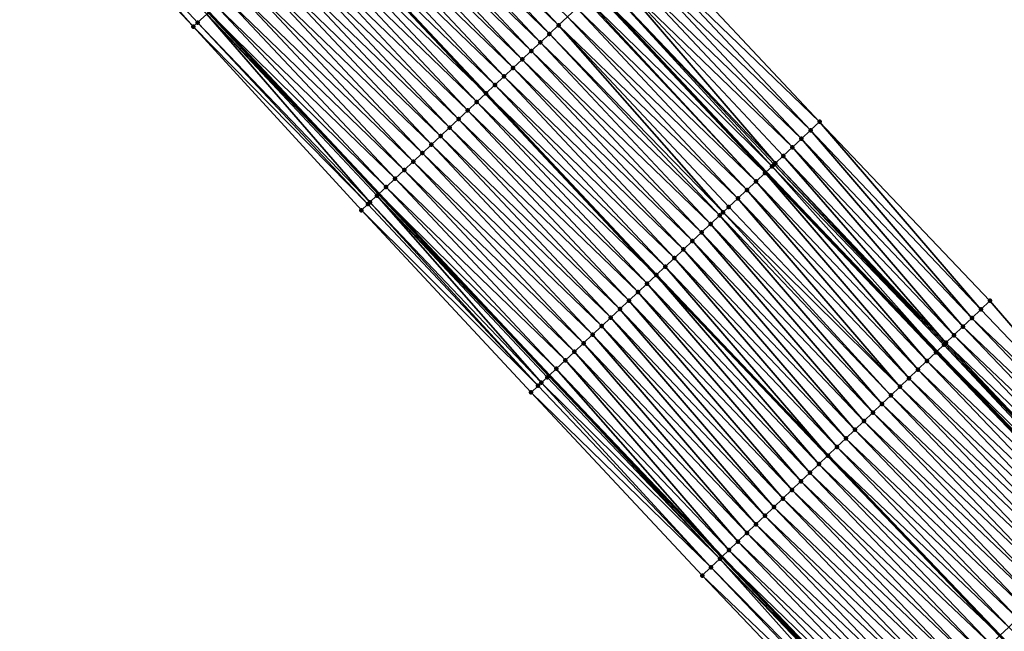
# Model space of a CAD drawing. Header units: feet. Extents: x 2010743 to 2022806, y 818705 to 837694.
# Tile 61 of 256: x 2014938 to 2015017, y 820810 to 820859. Entities that reach past the tile are written whole.
import ezdxf

# ---------------------------------------------------------------- set-up
doc = ezdxf.new("R2010")
doc.units = ezdxf.units.FT
doc.header["$MEASUREMENT"] = 0
for name, color, linetype, lineweight in [('EP_Travel Lane', 172, 'Continuous', 53), ('Road Shots', 141, 'Continuous', 100), ('STRIPING', 60, 'Continuous', 53)]:
    doc.layers.add(name, color=color, linetype=linetype, lineweight=lineweight)
doc.layers.add('I-77-MM17-21_NB-Surface-Border', color=7, linetype='Continuous')
doc.layers.add('I-77-MM17-21_NB-Surface-TIN', color=7, linetype='Continuous')

msp = doc.modelspace()

# ---------------------------------------------------------------- linework, layer by layer
at = {"layer": 'EP_Travel Lane'}
for points in [[(2014898.583, 820918.705, 260.161), (2014912.112, 820903.978, 259.91), (2014925.634, 820889.241, 259.68), (2014939.152, 820874.503, 259.493), (2014952.816, 820859.711, 259.332), (2014966.495, 820845.122, 259.207), (2014980.174, 820830.532, 259.033), (2014994.043, 820815.953, 258.855), (2015007.851, 820801.485, 258.673), (2015021.736, 820786.988, 258.443), (2015035.622, 820772.596, 258.228), (2015049.507, 820758.204, 257.986), (2015063.538, 820743.822, 257.746), (2015077.521, 820729.524, 257.542), (2015091.616, 820715.201, 257.284)], [(2014943.27, 820905.457, 259.005), (2014956.749, 820890.683, 258.839), (2014970.222, 820876.039, 258.656), (2014983.9, 820861.448, 258.5), (2014997.579, 820846.859, 258.272), (2015011.328, 820832.459, 258.106), (2015025.164, 820818.02, 257.927), (2015038.988, 820803.644, 257.714), (2015052.9, 820789.277, 257.483), (2015066.812, 820774.911, 257.256), (2015080.701, 820760.619, 257.024), (2015094.644, 820746.282, 256.816)]]:
    msp.add_polyline3d(points, dxfattribs=at)
at = {"layer": 'I-77-MM17-21_NB-Surface-Border', "color": 3, "linetype": 'Continuous', "lineweight": -3}
for points in [[(2015091.225, 820714.813, 257.296), (2015076.86, 820728.877, 257.549), (2015062.319, 820742.63, 257.748), (2015048.113, 820756.858, 257.997), (2015033.873, 820770.909, 258.266), (2015020.191, 820785.498, 258.48), (2015006.257, 820799.964, 258.703), (2014992.478, 820814.458, 258.894), (2014978.722, 820829.17, 259.075), (2014965.091, 820843.804, 259.259), (2014951.586, 820858.557, 259.391), (2014937.78, 820873.24, 259.578), (2014924.643, 820888.329, 259.749), (2014911.372, 820903.297, 259.958), (2014897.887, 820918.065, 260.204)], [(2014946.068, 820908.031, 258.826), (2014960.337, 820893.983, 258.615), (2014974.544, 820880.094, 258.398), (2014988.223, 820865.504, 258.248), (2015001.902, 820850.914, 258.058), (2015015.589, 820836.53, 257.858), (2015028.673, 820821.372, 257.668), (2015042.449, 820806.988, 257.422), (2015056.335, 820792.596, 257.225), (2015070.221, 820778.203, 257.041), (2015083.402, 820763.262, 256.888), (2015096.67, 820748.264, 256.7)]]:
    msp.add_polyline3d(points, dxfattribs=at)
at = {"layer": 'I-77-MM17-21_NB-Surface-TIN', "color": 128, "linetype": 'Continuous', "lineweight": -3}
for points in [[(2014951.586, 820858.557, 259.391), (2014938.254, 820873.677, 259.552), (2014937.78, 820873.24, 259.578)], [(2014951.586, 820858.557, 259.391), (2014951.935, 820858.885, 259.375), (2014938.254, 820873.677, 259.552)], [(2014951.935, 820858.885, 259.375), (2014952.664, 820859.569, 259.337), (2014938.254, 820873.677, 259.552)], [(2014980.93, 820858.662, 258.618), (2014967.251, 820873.252, 258.781), (2014966.522, 820872.568, 258.813)], [(2014980.93, 820858.662, 258.618), (2014981.659, 820859.346, 258.587), (2014967.251, 820873.252, 258.781)], [(2014980.201, 820857.978, 258.65), (2014966.522, 820872.568, 258.813), (2014965.792, 820871.883, 258.845)], [(2014980.201, 820857.978, 258.65), (2014980.93, 820858.662, 258.618), (2014966.522, 820872.568, 258.813)], [(2014979.471, 820857.294, 258.68), (2014965.792, 820871.883, 258.845), (2014965.063, 820871.199, 258.873)], [(2014979.471, 820857.294, 258.68), (2014980.201, 820857.978, 258.65), (2014965.792, 820871.883, 258.845)], [(2014978.012, 820855.925, 258.733), (2014964.334, 820870.515, 258.9), (2014963.604, 820869.831, 258.927)], [(2014978.742, 820856.609, 258.707), (2014965.063, 820871.199, 258.873), (2014964.334, 820870.515, 258.9)], [(2014978.012, 820855.925, 258.733), (2014978.742, 820856.609, 258.707), (2014964.334, 820870.515, 258.9)], [(2014978.742, 820856.609, 258.707), (2014979.471, 820857.294, 258.68), (2014965.063, 820871.199, 258.873)], [(2014977.283, 820855.241, 258.761), (2014963.604, 820869.831, 258.927), (2014962.875, 820869.147, 258.954)], [(2014977.283, 820855.241, 258.761), (2014978.012, 820855.925, 258.733), (2014963.604, 820869.831, 258.927)], [(2014976.554, 820854.557, 258.787), (2014962.875, 820869.147, 258.954), (2014962.146, 820868.463, 258.982)], [(2014976.554, 820854.557, 258.787), (2014977.283, 820855.241, 258.761), (2014962.875, 820869.147, 258.954)], [(2014975.824, 820853.873, 258.81), (2014962.146, 820868.463, 258.982), (2014961.416, 820867.779, 259.012)], [(2014975.824, 820853.873, 258.81), (2014976.554, 820854.557, 258.787), (2014962.146, 820868.463, 258.982)], [(2014960.687, 820867.094, 259.044), (2014975.095, 820853.189, 258.844), (2014961.416, 820867.779, 259.012)], [(2014975.824, 820853.873, 258.81), (2014961.416, 820867.779, 259.012), (2014975.095, 820853.189, 258.844)], [(2014974.366, 820852.505, 258.88), (2014960.687, 820867.094, 259.044), (2014959.958, 820866.41, 259.07)], [(2014974.366, 820852.505, 258.88), (2014975.095, 820853.189, 258.844), (2014960.687, 820867.094, 259.044)], [(2014973.636, 820851.82, 258.909), (2014959.958, 820866.41, 259.07), (2014959.228, 820865.726, 259.096)], [(2014973.636, 820851.82, 258.909), (2014974.366, 820852.505, 258.88), (2014959.958, 820866.41, 259.07)], [(2014972.178, 820850.452, 258.963), (2014958.499, 820865.042, 259.124), (2014957.77, 820864.358, 259.152)], [(2014972.907, 820851.136, 258.934), (2014959.228, 820865.726, 259.096), (2014958.499, 820865.042, 259.124)], [(2014972.178, 820850.452, 258.963), (2014972.907, 820851.136, 258.934), (2014958.499, 820865.042, 259.124)], [(2014972.907, 820851.136, 258.934), (2014973.636, 820851.82, 258.909), (2014959.228, 820865.726, 259.096)], [(2015001.902, 820850.914, 258.058), (2014988.223, 820865.504, 258.248), (2014987.494, 820864.82, 258.289)], [(2014971.448, 820849.768, 258.99), (2014957.77, 820864.358, 259.152), (2014957.04, 820863.674, 259.177)], [(2014971.448, 820849.768, 258.99), (2014972.178, 820850.452, 258.963), (2014957.77, 820864.358, 259.152)], [(2015001.172, 820850.23, 258.104), (2014987.494, 820864.82, 258.289), (2014986.764, 820864.135, 258.332)], [(2015001.172, 820850.23, 258.104), (2015001.902, 820850.914, 258.058), (2014987.494, 820864.82, 258.289)], [(2014970.719, 820849.084, 259.016), (2014957.04, 820863.674, 259.177), (2014956.311, 820862.99, 259.204)], [(2014970.719, 820849.084, 259.016), (2014971.448, 820849.768, 258.99), (2014957.04, 820863.674, 259.177)], [(2014999.714, 820848.862, 258.199), (2014986.035, 820863.451, 258.384), (2014985.306, 820862.767, 258.412)], [(2015000.443, 820849.546, 258.148), (2014986.764, 820864.135, 258.332), (2014986.035, 820863.451, 258.384)], [(2014999.714, 820848.862, 258.199), (2015000.443, 820849.546, 258.148), (2014986.035, 820863.451, 258.384)], [(2015000.443, 820849.546, 258.148), (2015001.172, 820850.23, 258.104), (2014986.764, 820864.135, 258.332)], [(2014969.99, 820848.4, 259.043), (2014956.311, 820862.99, 259.204), (2014955.581, 820862.305, 259.231)], [(2014969.99, 820848.4, 259.043), (2014970.719, 820849.084, 259.016), (2014956.311, 820862.99, 259.204)], [(2014998.348, 820847.58, 258.272), (2014985.306, 820862.767, 258.412), (2014984.577, 820862.083, 258.467)], [(2014998.348, 820847.58, 258.272), (2014998.984, 820848.177, 258.23), (2014985.306, 820862.767, 258.412)], [(2014998.984, 820848.177, 258.23), (2014999.714, 820848.862, 258.199), (2014985.306, 820862.767, 258.412)], [(2014969.26, 820847.716, 259.07), (2014955.581, 820862.305, 259.231), (2014954.852, 820861.621, 259.254)], [(2014969.26, 820847.716, 259.07), (2014969.99, 820848.4, 259.043), (2014955.581, 820862.305, 259.231)], [(2014998.083, 820847.332, 258.274), (2014984.577, 820862.083, 258.467), (2014983.9, 820861.448, 258.5)], [(2014998.083, 820847.332, 258.274), (2014998.255, 820847.493, 258.275), (2014984.577, 820862.083, 258.467)], [(2014998.255, 820847.493, 258.275), (2014998.348, 820847.58, 258.272), (2014984.577, 820862.083, 258.467)], [(2014968.531, 820847.031, 259.098), (2014954.852, 820861.621, 259.254), (2014954.123, 820860.937, 259.289)], [(2014968.531, 820847.031, 259.098), (2014969.26, 820847.716, 259.07), (2014954.852, 820861.621, 259.254)], [(2014997.526, 820846.809, 258.272), (2014983.847, 820861.399, 258.503), (2014983.213, 820860.804, 258.532)], [(2014983.847, 820861.399, 258.503), (2014997.579, 820846.859, 258.272), (2014983.9, 820861.448, 258.5)], [(2014997.526, 820846.809, 258.272), (2014997.579, 820846.859, 258.272), (2014983.847, 820861.399, 258.503)], [(2014998.083, 820847.332, 258.274), (2014983.9, 820861.448, 258.5), (2014997.579, 820846.859, 258.272)], [(2014967.072, 820845.663, 259.186), (2014953.393, 820860.253, 259.314), (2014952.816, 820859.711, 259.332)], [(2014967.802, 820846.347, 259.142), (2014954.123, 820860.937, 259.289), (2014953.393, 820860.253, 259.314)], [(2014967.072, 820845.663, 259.186), (2014967.802, 820846.347, 259.142), (2014953.393, 820860.253, 259.314)], [(2014967.802, 820846.347, 259.142), (2014968.531, 820847.031, 259.098), (2014954.123, 820860.937, 259.289)], [(2014996.796, 820846.125, 258.312), (2014983.118, 820860.714, 258.536), (2014982.389, 820860.03, 258.559)], [(2014996.796, 820846.125, 258.312), (2014983.213, 820860.804, 258.532), (2014983.118, 820860.714, 258.536)], [(2014996.796, 820846.125, 258.312), (2014997.526, 820846.809, 258.272), (2014983.213, 820860.804, 258.532)], [(2014965.779, 820844.45, 259.245), (2014952.664, 820859.569, 259.337), (2014951.935, 820858.885, 259.375)], [(2014952.664, 820859.569, 259.337), (2014966.495, 820845.122, 259.207), (2014952.816, 820859.711, 259.332)], [(2014966.343, 820844.979, 259.212), (2014966.495, 820845.122, 259.207), (2014952.664, 820859.569, 259.337)], [(2014965.779, 820844.45, 259.245), (2014966.343, 820844.979, 259.212), (2014952.664, 820859.569, 259.337)], [(2014967.072, 820845.663, 259.186), (2014952.816, 820859.711, 259.332), (2014966.495, 820845.122, 259.207)], [(2014996.067, 820845.441, 258.333), (2014982.389, 820860.03, 258.559), (2014981.659, 820859.346, 258.587)], [(2014996.067, 820845.441, 258.333), (2014996.796, 820846.125, 258.312), (2014982.389, 820860.03, 258.559)], [(2014965.614, 820844.295, 259.244), (2014951.935, 820858.885, 259.375), (2014951.586, 820858.557, 259.391)], [(2014965.614, 820844.295, 259.244), (2014965.779, 820844.45, 259.245), (2014951.935, 820858.885, 259.375)], [(2014994.15, 820843.643, 258.437), (2014980.93, 820858.662, 258.618), (2014980.201, 820857.978, 258.65)], [(2014995.338, 820844.757, 258.37), (2014981.659, 820859.346, 258.587), (2014980.93, 820858.662, 258.618)], [(2014994.15, 820843.643, 258.437), (2014994.608, 820844.072, 258.406), (2014980.93, 820858.662, 258.618)], [(2014994.608, 820844.072, 258.406), (2014995.338, 820844.757, 258.37), (2014980.93, 820858.662, 258.618)], [(2014995.338, 820844.757, 258.37), (2014996.067, 820845.441, 258.333), (2014981.659, 820859.346, 258.587)], [(2014965.091, 820843.804, 259.259), (2014965.614, 820844.295, 259.244), (2014951.586, 820858.557, 259.391)], [(2014993.879, 820843.388, 258.46), (2014980.201, 820857.978, 258.65), (2014979.471, 820857.294, 258.68)], [(2014993.879, 820843.388, 258.46), (2014994.15, 820843.643, 258.437), (2014980.201, 820857.978, 258.65)], [(2014993.15, 820842.704, 258.493), (2014979.471, 820857.294, 258.68), (2014978.742, 820856.609, 258.707)], [(2014993.15, 820842.704, 258.493), (2014993.879, 820843.388, 258.46), (2014979.471, 820857.294, 258.68)], [(2014992.421, 820842.02, 258.52), (2014978.742, 820856.609, 258.707), (2014978.012, 820855.925, 258.733)], [(2014992.421, 820842.02, 258.52), (2014993.15, 820842.704, 258.493), (2014978.742, 820856.609, 258.707)], [(2014991.691, 820841.336, 258.549), (2014978.012, 820855.925, 258.733), (2014977.283, 820855.241, 258.761)], [(2014991.691, 820841.336, 258.549), (2014992.421, 820842.02, 258.52), (2014978.012, 820855.925, 258.733)], [(2014990.962, 820840.652, 258.577), (2014977.283, 820855.241, 258.761), (2014976.554, 820854.557, 258.787)], [(2014990.962, 820840.652, 258.577), (2014991.691, 820841.336, 258.549), (2014977.283, 820855.241, 258.761)], [(2014990.233, 820839.967, 258.605), (2014976.554, 820854.557, 258.787), (2014975.824, 820853.873, 258.81)], [(2014990.233, 820839.967, 258.605), (2014990.962, 820840.652, 258.577), (2014976.554, 820854.557, 258.787)], [(2014974.366, 820852.505, 258.88), (2014988.774, 820838.599, 258.663), (2014975.095, 820853.189, 258.844)], [(2014989.503, 820839.283, 258.633), (2014975.824, 820853.873, 258.81), (2014975.095, 820853.189, 258.844)], [(2014989.503, 820839.283, 258.633), (2014975.095, 820853.189, 258.844), (2014988.774, 820838.599, 258.663)], [(2014989.503, 820839.283, 258.633), (2014990.233, 820839.967, 258.605), (2014975.824, 820853.873, 258.81)], [(2014988.045, 820837.915, 258.698), (2014974.366, 820852.505, 258.88), (2014973.636, 820851.82, 258.909)], [(2014988.045, 820837.915, 258.698), (2014988.774, 820838.599, 258.663), (2014974.366, 820852.505, 258.88)], [(2014987.315, 820837.231, 258.727), (2014973.636, 820851.82, 258.909), (2014972.907, 820851.136, 258.934)], [(2014987.315, 820837.231, 258.727), (2014988.045, 820837.915, 258.698), (2014973.636, 820851.82, 258.909)], [(2014986.586, 820836.547, 258.754), (2014972.907, 820851.136, 258.934), (2014972.178, 820850.452, 258.963)], [(2014986.586, 820836.547, 258.754), (2014987.315, 820837.231, 258.727), (2014972.907, 820851.136, 258.934)], [(2015014.866, 820835.839, 257.905), (2015001.902, 820850.914, 258.058), (2015001.172, 820850.23, 258.104)], [(2015014.866, 820835.839, 257.905), (2015015.589, 820836.53, 257.858), (2015001.902, 820850.914, 258.058)], [(2014985.857, 820835.862, 258.785), (2014972.178, 820850.452, 258.963), (2014971.448, 820849.768, 258.99)], [(2014985.857, 820835.862, 258.785), (2014986.586, 820836.547, 258.754), (2014972.178, 820850.452, 258.963)], [(2015014.142, 820835.148, 257.955), (2015001.172, 820850.23, 258.104), (2015000.443, 820849.546, 258.148)], [(2015014.142, 820835.148, 257.955), (2015014.866, 820835.839, 257.905), (2015001.172, 820850.23, 258.104)], [(2014985.127, 820835.178, 258.813), (2014971.448, 820849.768, 258.99), (2014970.719, 820849.084, 259.016)], [(2014985.127, 820835.178, 258.813), (2014985.857, 820835.862, 258.785), (2014971.448, 820849.768, 258.99)], [(2015013.419, 820834.457, 258.005), (2015000.443, 820849.546, 258.148), (2014999.714, 820848.862, 258.199)], [(2015013.419, 820834.457, 258.005), (2015014.142, 820835.148, 257.955), (2015000.443, 820849.546, 258.148)], [(2014983.668, 820833.81, 258.87), (2014969.99, 820848.4, 259.043), (2014969.26, 820847.716, 259.07)], [(2014984.398, 820834.494, 258.841), (2014970.719, 820849.084, 259.016), (2014969.99, 820848.4, 259.043)], [(2014983.668, 820833.81, 258.87), (2014984.398, 820834.494, 258.841), (2014969.99, 820848.4, 259.043)], [(2014984.398, 820834.494, 258.841), (2014985.127, 820835.178, 258.813), (2014970.719, 820849.084, 259.016)], [(2015012.696, 820833.767, 258.043), (2014999.714, 820848.862, 258.199), (2014998.984, 820848.177, 258.23)], [(2015012.696, 820833.767, 258.043), (2015013.419, 820834.457, 258.005), (2014999.714, 820848.862, 258.199)], [(2014982.939, 820833.126, 258.898), (2014969.26, 820847.716, 259.07), (2014968.531, 820847.031, 259.098)], [(2014982.939, 820833.126, 258.898), (2014983.668, 820833.81, 258.87), (2014969.26, 820847.716, 259.07)], [(2015011.973, 820833.076, 258.097), (2014998.348, 820847.58, 258.272), (2014998.255, 820847.493, 258.275)], [(2015012.055, 820833.154, 258.096), (2014998.984, 820848.177, 258.23), (2014998.348, 820847.58, 258.272)], [(2015011.973, 820833.076, 258.097), (2015012.055, 820833.154, 258.096), (2014998.348, 820847.58, 258.272)], [(2015012.055, 820833.154, 258.096), (2015012.696, 820833.767, 258.043), (2014998.984, 820848.177, 258.23)], [(2014982.21, 820832.442, 258.927), (2014968.531, 820847.031, 259.098), (2014967.802, 820846.347, 259.142)], [(2014982.21, 820832.442, 258.927), (2014982.939, 820833.126, 258.898), (2014968.531, 820847.031, 259.098)], [(2015010.527, 820831.695, 258.144), (2014997.526, 820846.809, 258.272), (2014996.796, 820846.125, 258.312)], [(2015011.25, 820832.385, 258.108), (2014997.579, 820846.859, 258.272), (2014997.526, 820846.809, 258.272)], [(2015010.527, 820831.695, 258.144), (2015011.25, 820832.385, 258.108), (2014997.526, 820846.809, 258.272)], [(2014998.083, 820847.332, 258.274), (2014997.579, 820846.859, 258.272), (2015011.328, 820832.459, 258.106)], [(2015011.25, 820832.385, 258.108), (2015011.328, 820832.459, 258.106), (2014997.579, 820846.859, 258.272)], [(2015011.894, 820833.001, 258.096), (2014998.255, 820847.493, 258.275), (2014998.083, 820847.332, 258.274)], [(2015011.894, 820833.001, 258.096), (2014998.083, 820847.332, 258.274), (2015011.328, 820832.459, 258.106)], [(2015011.894, 820833.001, 258.096), (2015011.973, 820833.076, 258.097), (2014998.255, 820847.493, 258.275)], [(2014981.481, 820831.758, 258.967), (2014967.802, 820846.347, 259.142), (2014967.072, 820845.663, 259.186)], [(2014981.481, 820831.758, 258.967), (2014982.21, 820832.442, 258.927), (2014967.802, 820846.347, 259.142)], [(2015009.804, 820831.004, 258.171), (2014996.796, 820846.125, 258.312), (2014996.067, 820845.441, 258.333)], [(2015009.804, 820831.004, 258.171), (2015010.527, 820831.695, 258.144), (2014996.796, 820846.125, 258.312)], [(2014980.751, 820831.073, 259.005), (2014967.072, 820845.663, 259.186), (2014966.495, 820845.122, 259.207)], [(2014980.751, 820831.073, 259.005), (2014981.481, 820831.758, 258.967), (2014967.072, 820845.663, 259.186)], [(2015009.08, 820830.313, 258.2), (2014996.067, 820845.441, 258.333), (2014995.338, 820844.757, 258.37)], [(2015009.08, 820830.313, 258.2), (2015009.804, 820831.004, 258.171), (2014996.067, 820845.441, 258.333)], [(2014979.292, 820829.705, 259.053), (2014965.779, 820844.45, 259.245), (2014965.614, 820844.295, 259.244)], [(2014979.549, 820829.946, 259.053), (2014966.343, 820844.979, 259.212), (2014965.779, 820844.45, 259.245)], [(2014979.292, 820829.705, 259.053), (2014979.549, 820829.946, 259.053), (2014965.779, 820844.45, 259.245)], [(2014966.343, 820844.979, 259.212), (2014980.174, 820830.532, 259.033), (2014966.495, 820845.122, 259.207)], [(2014980.022, 820830.389, 259.041), (2014980.174, 820830.532, 259.033), (2014966.343, 820844.979, 259.212)], [(2014979.549, 820829.946, 259.053), (2014980.022, 820830.389, 259.041), (2014966.343, 820844.979, 259.212)], [(2014980.751, 820831.073, 259.005), (2014966.495, 820845.122, 259.207), (2014980.174, 820830.532, 259.033)], [(2015008.357, 820829.623, 258.232), (2014995.338, 820844.757, 258.37), (2014994.608, 820844.072, 258.406)], [(2015008.357, 820829.623, 258.232), (2015009.08, 820830.313, 258.2), (2014995.338, 820844.757, 258.37)], [(2014979.292, 820829.705, 259.053), (2014965.614, 820844.295, 259.244), (2014965.091, 820843.804, 259.259)], [(2014978.722, 820829.17, 259.075), (2014979.292, 820829.705, 259.053), (2014965.091, 820843.804, 259.259)], [(2015007.634, 820828.932, 258.264), (2014994.15, 820843.643, 258.437), (2014993.879, 820843.388, 258.46)], [(2015008.357, 820829.623, 258.232), (2014994.608, 820844.072, 258.406), (2014994.15, 820843.643, 258.437)], [(2015007.634, 820828.932, 258.264), (2015008.357, 820829.623, 258.232), (2014994.15, 820843.643, 258.437)], [(2015006.911, 820828.241, 258.292), (2014993.879, 820843.388, 258.46), (2014993.15, 820842.704, 258.493)], [(2015006.911, 820828.241, 258.292), (2015007.634, 820828.932, 258.264), (2014993.879, 820843.388, 258.46)], [(2015005.464, 820826.86, 258.35), (2014992.421, 820842.02, 258.52), (2014991.691, 820841.336, 258.549)], [(2015006.188, 820827.551, 258.321), (2014993.15, 820842.704, 258.493), (2014992.421, 820842.02, 258.52)], [(2015005.464, 820826.86, 258.35), (2015006.188, 820827.551, 258.321), (2014992.421, 820842.02, 258.52)], [(2015006.188, 820827.551, 258.321), (2015006.911, 820828.241, 258.292), (2014993.15, 820842.704, 258.493)], [(2015004.741, 820826.17, 258.378), (2014991.691, 820841.336, 258.549), (2014990.962, 820840.652, 258.577)], [(2015004.741, 820826.17, 258.378), (2015005.464, 820826.86, 258.35), (2014991.691, 820841.336, 258.549)], [(2015004.018, 820825.479, 258.404), (2014990.962, 820840.652, 258.577), (2014990.233, 820839.967, 258.605)], [(2015004.018, 820825.479, 258.404), (2015004.741, 820826.17, 258.378), (2014990.962, 820840.652, 258.577)], [(2015003.295, 820824.788, 258.431), (2014990.233, 820839.967, 258.605), (2014989.503, 820839.283, 258.633)], [(2015003.295, 820824.788, 258.431), (2015004.018, 820825.479, 258.404), (2014990.233, 820839.967, 258.605)], [(2014989.503, 820839.283, 258.633), (2014988.774, 820838.599, 258.663), (2015002.571, 820824.098, 258.463)], [(2015003.295, 820824.788, 258.431), (2014989.503, 820839.283, 258.633), (2015002.571, 820824.098, 258.463)], [(2015001.848, 820823.407, 258.501), (2014988.774, 820838.599, 258.663), (2014988.045, 820837.915, 258.698)], [(2015001.848, 820823.407, 258.501), (2015002.571, 820824.098, 258.463), (2014988.774, 820838.599, 258.663)], [(2015001.125, 820822.716, 258.534), (2014988.045, 820837.915, 258.698), (2014987.315, 820837.231, 258.727)], [(2015001.125, 820822.716, 258.534), (2015001.848, 820823.407, 258.501), (2014988.045, 820837.915, 258.698)], [(2014999.679, 820821.335, 258.597), (2014986.586, 820836.547, 258.754), (2014985.857, 820835.862, 258.785)], [(2015000.402, 820822.026, 258.565), (2014987.315, 820837.231, 258.727), (2014986.586, 820836.547, 258.754)], [(2014999.679, 820821.335, 258.597), (2015000.402, 820822.026, 258.565), (2014986.586, 820836.547, 258.754)], [(2015000.402, 820822.026, 258.565), (2015001.125, 820822.716, 258.534), (2014987.315, 820837.231, 258.727)], [(2015028.673, 820821.372, 257.668), (2015015.589, 820836.53, 257.858), (2015014.866, 820835.839, 257.905)], [(2014998.956, 820820.644, 258.629), (2014985.857, 820835.862, 258.785), (2014985.127, 820835.178, 258.813)], [(2014998.956, 820820.644, 258.629), (2014999.679, 820821.335, 258.597), (2014985.857, 820835.862, 258.785)], [(2015028.673, 820821.372, 257.668), (2015014.866, 820835.839, 257.905), (2015014.142, 820835.148, 257.955)], [(2014998.232, 820819.954, 258.66), (2014985.127, 820835.178, 258.813), (2014984.398, 820834.494, 258.841)], [(2014998.232, 820819.954, 258.66), (2014998.956, 820820.644, 258.629), (2014985.127, 820835.178, 258.813)], [(2015027.95, 820820.681, 257.722), (2015014.142, 820835.148, 257.955), (2015013.419, 820834.457, 258.005)], [(2015027.95, 820820.681, 257.722), (2015028.673, 820821.372, 257.668), (2015014.142, 820835.148, 257.955)], [(2014997.509, 820819.263, 258.69), (2014984.398, 820834.494, 258.841), (2014983.668, 820833.81, 258.87)], [(2014997.509, 820819.263, 258.69), (2014998.232, 820819.954, 258.66), (2014984.398, 820834.494, 258.841)], [(2015027.227, 820819.99, 257.779), (2015013.419, 820834.457, 258.005), (2015012.696, 820833.767, 258.043)], [(2015027.227, 820819.99, 257.779), (2015027.95, 820820.681, 257.722), (2015013.419, 820834.457, 258.005)], [(2014996.786, 820818.572, 258.722), (2014983.668, 820833.81, 258.87), (2014982.939, 820833.126, 258.898)], [(2014996.786, 820818.572, 258.722), (2014997.509, 820819.263, 258.69), (2014983.668, 820833.81, 258.87)], [(2015026.504, 820819.299, 257.824), (2015012.696, 820833.767, 258.043), (2015012.055, 820833.154, 258.096)], [(2015026.504, 820819.299, 257.824), (2015027.227, 820819.99, 257.779), (2015012.696, 820833.767, 258.043)], [(2014996.063, 820817.882, 258.752), (2014982.939, 820833.126, 258.898), (2014982.21, 820832.442, 258.927)], [(2014996.063, 820817.882, 258.752), (2014996.786, 820818.572, 258.722), (2014982.939, 820833.126, 258.898)], [(2015025.555, 820818.392, 257.912), (2015011.894, 820833.001, 258.096), (2015011.328, 820832.459, 258.106)], [(2015025.781, 820818.608, 257.896), (2015011.973, 820833.076, 258.097), (2015011.894, 820833.001, 258.096)], [(2015025.555, 820818.392, 257.912), (2015025.781, 820818.608, 257.896), (2015011.894, 820833.001, 258.096)], [(2015025.781, 820818.608, 257.896), (2015012.055, 820833.154, 258.096), (2015011.973, 820833.076, 258.097)], [(2015025.781, 820818.608, 257.896), (2015026.504, 820819.299, 257.824), (2015012.055, 820833.154, 258.096)], [(2014994.617, 820816.5, 258.837), (2014981.481, 820831.758, 258.967), (2014980.751, 820831.073, 259.005)], [(2014995.34, 820817.191, 258.793), (2014982.21, 820832.442, 258.927), (2014981.481, 820831.758, 258.967)], [(2014994.617, 820816.5, 258.837), (2014995.34, 820817.191, 258.793), (2014981.481, 820831.758, 258.967)], [(2014995.34, 820817.191, 258.793), (2014996.063, 820817.882, 258.752), (2014982.21, 820832.442, 258.927)], [(2015025.058, 820817.918, 257.931), (2015011.25, 820832.385, 258.108), (2015010.527, 820831.695, 258.144)], [(2015025.058, 820817.918, 257.931), (2015011.328, 820832.459, 258.106), (2015011.25, 820832.385, 258.108)], [(2015025.555, 820818.392, 257.912), (2015011.328, 820832.459, 258.106), (2015025.164, 820818.02, 257.927)], [(2015025.058, 820817.918, 257.931), (2015025.164, 820818.02, 257.927), (2015011.328, 820832.459, 258.106)], [(2014980.751, 820831.073, 259.005), (2014980.174, 820830.532, 259.033), (2014994.043, 820815.953, 258.855)], [(2014994.617, 820816.5, 258.837), (2014980.751, 820831.073, 259.005), (2014994.043, 820815.953, 258.855)], [(2015023.611, 820816.537, 257.983), (2015009.804, 820831.004, 258.171), (2015009.08, 820830.313, 258.2)], [(2015024.335, 820817.227, 257.963), (2015010.527, 820831.695, 258.144), (2015009.804, 820831.004, 258.171)], [(2015023.611, 820816.537, 257.983), (2015024.335, 820817.227, 257.963), (2015009.804, 820831.004, 258.171)], [(2015024.335, 820817.227, 257.963), (2015025.058, 820817.918, 257.931), (2015010.527, 820831.695, 258.144)], [(2014993.893, 820815.81, 258.86), (2014980.022, 820830.389, 259.041), (2014979.549, 820829.946, 259.053)], [(2014993.893, 820815.81, 258.86), (2014980.174, 820830.532, 259.033), (2014980.022, 820830.389, 259.041)], [(2014993.893, 820815.81, 258.86), (2014994.043, 820815.953, 258.855), (2014980.174, 820830.532, 259.033)], [(2015022.888, 820815.846, 258.011), (2015009.08, 820830.313, 258.2), (2015008.357, 820829.623, 258.232)], [(2015022.888, 820815.846, 258.011), (2015023.611, 820816.537, 257.983), (2015009.08, 820830.313, 258.2)], [(2014993.17, 820815.119, 258.873), (2014979.292, 820829.705, 259.053), (2014978.722, 820829.17, 259.075)], [(2014993.17, 820815.119, 258.873), (2014979.549, 820829.946, 259.053), (2014979.292, 820829.705, 259.053)], [(2014993.17, 820815.119, 258.873), (2014993.893, 820815.81, 258.86), (2014979.549, 820829.946, 259.053)], [(2015022.165, 820815.155, 258.041), (2015008.357, 820829.623, 258.232), (2015007.634, 820828.932, 258.264)], [(2015022.165, 820815.155, 258.041), (2015022.888, 820815.846, 258.011), (2015008.357, 820829.623, 258.232)], [(2014992.478, 820814.458, 258.894), (2014993.17, 820815.119, 258.873), (2014978.722, 820829.17, 259.075)], [(2015021.442, 820814.465, 258.073), (2015007.634, 820828.932, 258.264), (2015006.911, 820828.241, 258.292)], [(2015021.442, 820814.465, 258.073), (2015022.165, 820815.155, 258.041), (2015007.634, 820828.932, 258.264)], [(2015020.719, 820813.774, 258.102), (2015006.911, 820828.241, 258.292), (2015006.188, 820827.551, 258.321)], [(2015020.719, 820813.774, 258.102), (2015021.442, 820814.465, 258.073), (2015006.911, 820828.241, 258.292)], [(2015019.995, 820813.083, 258.131), (2015006.188, 820827.551, 258.321), (2015005.464, 820826.86, 258.35)], [(2015019.995, 820813.083, 258.131), (2015020.719, 820813.774, 258.102), (2015006.188, 820827.551, 258.321)], [(2015019.272, 820812.393, 258.16), (2015005.464, 820826.86, 258.35), (2015004.741, 820826.17, 258.378)], [(2015019.272, 820812.393, 258.16), (2015019.995, 820813.083, 258.131), (2015005.464, 820826.86, 258.35)], [(2015017.826, 820811.011, 258.22), (2015004.018, 820825.479, 258.404), (2015003.295, 820824.788, 258.431)], [(2015018.549, 820811.702, 258.189), (2015004.741, 820826.17, 258.378), (2015004.018, 820825.479, 258.404)], [(2015017.826, 820811.011, 258.22), (2015018.549, 820811.702, 258.189), (2015004.018, 820825.479, 258.404)], [(2015018.549, 820811.702, 258.189), (2015019.272, 820812.393, 258.16), (2015004.741, 820826.17, 258.378)], [(2015017.103, 820810.321, 258.246), (2015003.295, 820824.788, 258.431), (2015002.571, 820824.098, 258.463)], [(2015017.103, 820810.321, 258.246), (2015017.826, 820811.011, 258.22), (2015003.295, 820824.788, 258.431)], [(2015001.848, 820823.407, 258.501), (2015016.379, 820809.63, 258.273), (2015002.571, 820824.098, 258.463)], [(2015017.103, 820810.321, 258.246), (2015002.571, 820824.098, 258.463), (2015016.379, 820809.63, 258.273)], [(2015015.656, 820808.94, 258.308), (2015001.848, 820823.407, 258.501), (2015001.125, 820822.716, 258.534)], [(2015015.656, 820808.94, 258.308), (2015016.379, 820809.63, 258.273), (2015001.848, 820823.407, 258.501)], [(2015014.933, 820808.249, 258.34), (2015001.125, 820822.716, 258.534), (2015000.402, 820822.026, 258.565)], [(2015014.933, 820808.249, 258.34), (2015015.656, 820808.94, 258.308), (2015001.125, 820822.716, 258.534)], [(2015014.21, 820807.558, 258.371), (2015000.402, 820822.026, 258.565), (2014999.679, 820821.335, 258.597)], [(2015014.21, 820807.558, 258.371), (2015014.933, 820808.249, 258.34), (2015000.402, 820822.026, 258.565)], [(2015013.487, 820806.868, 258.406), (2014999.679, 820821.335, 258.597), (2014998.956, 820820.644, 258.629)], [(2015013.487, 820806.868, 258.406), (2015014.21, 820807.558, 258.371), (2014999.679, 820821.335, 258.597)], [(2015012.04, 820805.486, 258.466), (2014998.232, 820819.954, 258.66), (2014997.509, 820819.263, 258.69)], [(2015012.764, 820806.177, 258.436), (2014998.956, 820820.644, 258.629), (2014998.232, 820819.954, 258.66)], [(2015012.04, 820805.486, 258.466), (2015012.764, 820806.177, 258.436), (2014998.232, 820819.954, 258.66)], [(2015012.764, 820806.177, 258.436), (2015013.487, 820806.868, 258.406), (2014998.956, 820820.644, 258.629)], [(2015011.317, 820804.796, 258.497), (2014997.509, 820819.263, 258.69), (2014996.786, 820818.572, 258.722)], [(2015011.317, 820804.796, 258.497), (2015012.04, 820805.486, 258.466), (2014997.509, 820819.263, 258.69)], [(2015010.594, 820804.105, 258.527), (2014996.786, 820818.572, 258.722), (2014996.063, 820817.882, 258.752)], [(2015010.594, 820804.105, 258.527), (2015011.317, 820804.796, 258.497), (2014996.786, 820818.572, 258.722)], [(2015009.871, 820803.414, 258.559), (2014996.063, 820817.882, 258.752), (2014995.34, 820817.191, 258.793)], [(2015009.871, 820803.414, 258.559), (2015010.594, 820804.105, 258.527), (2014996.063, 820817.882, 258.752)], [(2015009.148, 820802.724, 258.599), (2014995.34, 820817.191, 258.793), (2014994.617, 820816.5, 258.837)], [(2015009.148, 820802.724, 258.599), (2015009.871, 820803.414, 258.559), (2014995.34, 820817.191, 258.793)], [(2014993.893, 820815.81, 258.86), (2015007.851, 820801.485, 258.673), (2014994.043, 820815.953, 258.855)], [(2015008.425, 820802.033, 258.653), (2014994.617, 820816.5, 258.837), (2014994.043, 820815.953, 258.855)], [(2015008.425, 820802.033, 258.653), (2014994.043, 820815.953, 258.855), (2015007.851, 820801.485, 258.673)], [(2015008.425, 820802.033, 258.653), (2015009.148, 820802.724, 258.599), (2014994.617, 820816.5, 258.837)], [(2015007.217, 820800.88, 258.697), (2014993.893, 820815.81, 258.86), (2014993.17, 820815.119, 258.873)], [(2015007.701, 820801.342, 258.678), (2015007.851, 820801.485, 258.673), (2014993.893, 820815.81, 258.86)], [(2015007.217, 820800.88, 258.697), (2015007.701, 820801.342, 258.678), (2014993.893, 820815.81, 258.86)], [(2015006.978, 820800.652, 258.688), (2014993.17, 820815.119, 258.873), (2014992.478, 820814.458, 258.894)], [(2015006.257, 820799.964, 258.703), (2015006.978, 820800.652, 258.688), (2014992.478, 820814.458, 258.894)], [(2015006.978, 820800.652, 258.688), (2015007.217, 820800.88, 258.697), (2014993.17, 820815.119, 258.873)], [(2015030.94, 820795.874, 258.041), (2015017.103, 820810.321, 258.246), (2015016.379, 820809.63, 258.273)]]:
    msp.add_3dface(points, dxfattribs=at)
at = {"layer": 'Road Shots', "lineweight": 100}
for p in [(2014951.935, 820858.885, 259.375), (2014980.93, 820858.662, 258.618), (2014951.586, 820858.557, 259.391), (2014980.201, 820857.978, 258.65), (2014979.471, 820857.294, 258.68), (2014978.742, 820856.609, 258.707), (2014978.012, 820855.925, 258.733), (2014977.283, 820855.241, 258.761), (2014976.554, 820854.557, 258.787), (2014975.095, 820853.189, 258.844), (2014975.824, 820853.873, 258.81), (2014974.366, 820852.505, 258.88), (2014973.636, 820851.82, 258.909), (2014972.907, 820851.136, 258.934), (2015001.902, 820850.914, 258.058), (2014972.178, 820850.452, 258.963), (2015001.172, 820850.23, 258.104), (2014971.448, 820849.768, 258.99), (2015000.443, 820849.546, 258.148), (2014969.99, 820848.4, 259.043), (2014970.719, 820849.084, 259.016), (2014999.714, 820848.862, 258.199), (2014969.26, 820847.716, 259.07), (2014998.348, 820847.58, 258.272), (2014998.984, 820848.177, 258.23), (2014968.531, 820847.031, 259.098), (2014997.526, 820846.809, 258.272), (2014998.083, 820847.332, 258.274), (2014998.255, 820847.493, 258.275), (2014967.802, 820846.347, 259.142), (2014996.796, 820846.125, 258.312), (2014967.072, 820845.663, 259.186), (2014996.067, 820845.441, 258.333), (2014965.779, 820844.45, 259.245), (2014966.343, 820844.979, 259.212), (2014995.338, 820844.757, 258.37), (2014965.091, 820843.804, 259.259), (2014965.614, 820844.295, 259.244), (2014994.15, 820843.643, 258.437), (2014994.608, 820844.072, 258.406), (2014993.879, 820843.388, 258.46), (2014992.421, 820842.02, 258.52), (2014993.15, 820842.704, 258.493), (2014991.691, 820841.336, 258.549), (2014990.962, 820840.652, 258.577), (2014990.233, 820839.967, 258.605), (2014989.503, 820839.283, 258.633), (2014988.774, 820838.599, 258.663), (2014988.045, 820837.915, 258.698), (2014986.586, 820836.547, 258.754), (2014987.315, 820837.231, 258.727), (2015015.589, 820836.53, 257.858), (2014985.857, 820835.862, 258.785), (2015014.866, 820835.839, 257.905), (2014985.127, 820835.178, 258.813), (2015014.142, 820835.148, 257.955), (2014984.398, 820834.494, 258.841), (2015013.419, 820834.457, 258.005), (2014983.668, 820833.81, 258.87), (2015012.696, 820833.767, 258.043), (2014982.939, 820833.126, 258.898), (2015011.894, 820833.001, 258.096), (2015011.973, 820833.076, 258.097), (2015012.055, 820833.154, 258.096), (2014981.481, 820831.758, 258.967), (2014982.21, 820832.442, 258.927), (2015011.25, 820832.385, 258.108), (2014980.751, 820831.073, 259.005), (2015009.804, 820831.004, 258.171), (2015010.527, 820831.695, 258.144), (2014980.022, 820830.389, 259.041), (2015009.08, 820830.313, 258.2), (2014979.292, 820829.705, 259.053), (2014979.549, 820829.946, 259.053), (2015008.357, 820829.623, 258.232), (2014978.722, 820829.17, 259.075), (2015007.634, 820828.932, 258.264), (2015006.911, 820828.241, 258.292), (2015006.188, 820827.551, 258.321), (2015005.464, 820826.86, 258.35), (2015004.018, 820825.479, 258.404), (2015004.741, 820826.17, 258.378), (2015003.295, 820824.788, 258.431), (2015002.571, 820824.098, 258.463), (2015001.848, 820823.407, 258.501), (2015001.125, 820822.716, 258.534), (2015000.402, 820822.026, 258.565), (2014999.679, 820821.335, 258.597), (2014998.232, 820819.954, 258.66), (2014998.956, 820820.644, 258.629), (2014997.509, 820819.263, 258.69), (2014996.786, 820818.572, 258.722), (2014996.063, 820817.882, 258.752), (2014995.34, 820817.191, 258.793), (2014994.617, 820816.5, 258.837), (2014993.893, 820815.81, 258.86), (2014992.478, 820814.458, 258.894), (2014993.17, 820815.119, 258.873)]:
    msp.add_point(p, dxfattribs=at)
at = {"layer": 'STRIPING'}
msp.add_polyline3d([(2014920.759, 820911.927, 259.543), (2014934.291, 820897.201, 259.338), (2014947.824, 820882.476, 259.163), (2014961.416, 820867.779, 259.012), (2014975.095, 820853.189, 258.844), (2014988.774, 820838.599, 258.663), (2015002.571, 820824.098, 258.463), (2015016.379, 820809.63, 258.273), (2015030.22, 820795.18, 258.063), (2015044.106, 820780.787, 257.854), (2015057.991, 820766.395, 257.621), (2015071.967, 820752.071, 257.387), (2015085.949, 820737.773, 257.183), (2015099.975, 820723.497, 256.94)], dxfattribs=at)

doc.saveas('drawing.dxf')
